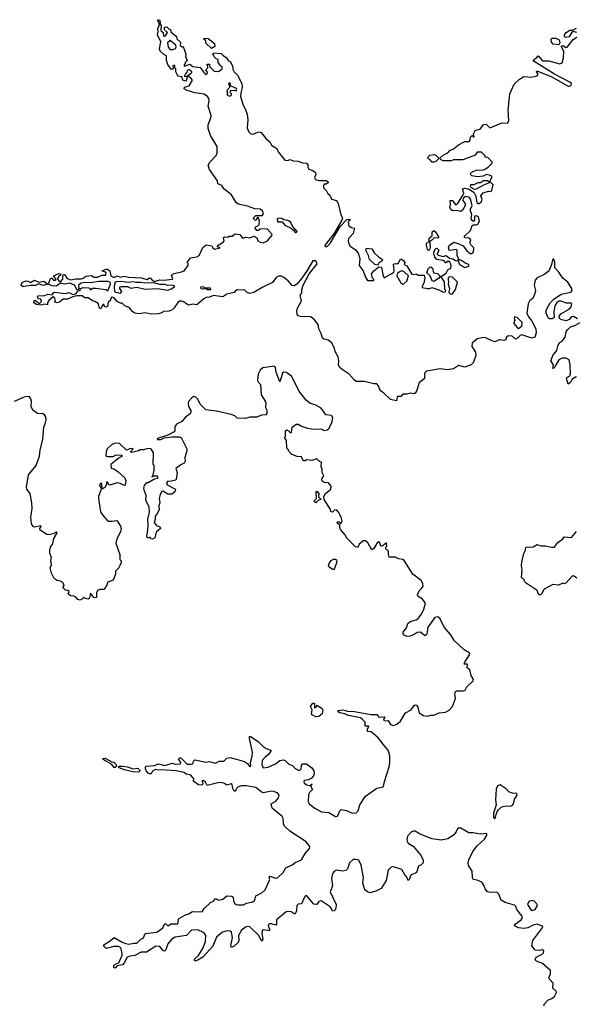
# Model space of a CAD drawing. Extents: x 1985742 to 2252716, y 78271 to 266492.
# Tile 220 of 250: x 2208491 to 2213873, y 190100 to 199610. Entities that reach past the tile are written whole.
import ezdxf

# ---------------------------------------------------------------- set-up
doc = ezdxf.new("R2010")
doc.units = 0

msp = doc.modelspace()

# ---------------------------------------------------------------- linework, layer by layer
at = {"layer": '0CON10XD'}
for points in [[(2213048.3, 196511.7), (2212998, 196538), (2212975, 196539.2), (2212915, 196526), (2212866.7, 196485), (2212861.2, 196455), (2212897.2, 196397.2), (2212902.8, 196365), (2212875, 196296.9), (2212855, 196275.4), (2212795, 196253.1), (2212735, 196268.5), (2212685, 196239.1), (2212625, 196228.8), (2212555, 196236.1), (2212425.7, 196215), (2212405.7, 196195), (2212406, 196145), (2212355, 196102.5), (2212328.6, 196021.4), (2212315, 196002.5), (2212305, 195996.7), (2212265, 196003.3), (2212235, 195993.8), (2212195, 195992.5), (2212175, 195970), (2212145, 195970), (2212140, 195965), (2212135, 195930), (2212075, 195940), (2212012.5, 196002.5), (2211975, 196027.5), (2211960, 196075), (2211945, 196092), (2211915, 196092.2), (2211825, 196116.1), (2211745.8, 196115.8), (2211725, 196131.2), (2211676.6, 196186.6), (2211610.2, 196230.2), (2211584.4, 196255), (2211574.5, 196275), (2211577.1, 196315), (2211569.5, 196355), (2211541.5, 196405), (2211534.5, 196435), (2211509.3, 196489.3), (2211475, 196515.8), (2211435, 196524), (2211420, 196535), (2211407.6, 196577.6), (2211382.2, 196625), (2211376, 196666), (2211342.3, 196712.3), (2211305, 196740), (2211205, 196741.9), (2211185, 196751.2), (2211175, 196766.7), (2211171.1, 196795), (2211176.1, 196825), (2211215.4, 196895), (2211204.2, 196945), (2211218.8, 196975), (2211220, 197005), (2211233.1, 197045), (2211288.5, 197155), (2211366.6, 197253.4), (2211355, 197281.9), (2211325, 197280), (2211271.4, 197188.5), (2211217.6, 197112.4), (2211169.2, 197055), (2211145, 197038), (2211125, 197041.4), (2211088.2, 197088.2), (2211045, 197120), (2211021.2, 197131.2), (2210995, 197131.4), (2210971.5, 197118.5), (2210935, 197070), (2210842.1, 197028), (2210755, 196973.6), (2210712.5, 196965), (2210689.4, 196975), (2210666.7, 196996.7), (2210595, 196999.4), (2210577.8, 196992.2), (2210563.8, 196975), (2210495, 196959.5), (2210455, 196932.2), (2210365, 196944.5), (2210325, 196929.6), (2210293.6, 196926.4), (2210271.2, 196915), (2210203, 196857), (2210165, 196862.5), (2210123.6, 196853.6), (2210075.9, 196885.9), (2210045, 196894), (2210021.2, 196878.8), (2209985, 196826), (2209965, 196807.5), (2209935, 196793.3), (2209885, 196792.5), (2209857.5, 196775), (2209832.1, 196767.9), (2209763, 196767), (2209705, 196778.8), (2209645, 196768.6), (2209605, 196774.6), (2209585, 196788), (2209550.7, 196830.7), (2209507.5, 196845), (2209481.7, 196871.7), (2209465, 196872.5), (2209435, 196886.7), (2209405, 196923.3), (2209385, 196931.2), (2209375, 196922.5), (2209365.6, 196894.4), (2209346.2, 196883.8), (2209339.4, 196840.6), (2209324, 196834), (2209311.2, 196841.2), (2209305, 196860), (2209295, 196860), (2209277.5, 196825), (2209265, 196817.5), (2209249.2, 196869.2), (2209218.3, 196888.3), (2209194, 196895), (2209155, 196922), (2209122.7, 196922.7), (2209095, 196942.5), (2209045, 196941.2), (2209005, 196933.3), (2208955, 196911.4), (2208910.7, 196909.3), (2208875, 196882), (2208855, 196876.7), (2208831.7, 196881.7), (2208837.5, 196905), (2208827.5, 196925), (2208815, 196932.5), (2208771.7, 196898.3), (2208760, 196875), (2208760, 196855), (2208733, 196863), (2208695, 196854.2), (2208655, 196860), (2208627.5, 196875), (2208631.7, 196898.3), (2208645, 196897.5), (2208675, 196872.5), (2208687, 196873), (2208701.7, 196888.3), (2208695, 196910), (2208670, 196915), (2208662.5, 196935), (2208668.3, 196941.7), (2208735, 196947.5), (2208765, 196960), (2208805, 196952.5), (2208822.5, 196975), (2208832.3, 196977.7), (2208933.6, 196966.4), (2208965, 196976), (2209005, 196956.7), (2209025, 196958.8), (2209036, 196964), (2209055, 196990), (2209076.7, 196993.3), (2209080, 197015), (2209105, 197023.8), (2209158.8, 197018.8), (2209167.5, 197015), (2209175, 197000), (2209195, 197017.5), (2209223.6, 197016.4), (2209323.3, 197003.3), (2209345, 196990), (2209370.6, 197055), (2209365, 197073.8), (2209345, 197081.4), (2209255, 197082.5), (2209175, 197068.6), (2209125, 197070.8), (2209085.4, 197064.6), (2209060, 197045), (2209062.5, 197015), (2209055, 197000), (2209043.9, 197003.9), (2209021.2, 197045), (2208975, 197064.4), (2208925, 197056.2), (2208885, 197064), (2208845, 197036.9), (2208805, 197038.6), (2208778.8, 197048.8), (2208770, 197055), (2208785, 197103.3), (2208795, 197113.3), (2208803, 197113), (2208817.5, 197095), (2208837.5, 197095), (2208842.5, 197105), (2208820, 197125), (2208820, 197135), (2208865, 197158.8), (2208886.1, 197156.1), (2208890, 197145), (2208866.7, 197125), (2208857.5, 197105), (2208873, 197083), (2208885, 197076.7), (2208910, 197105), (2208907.5, 197135), (2208915, 197147.5), (2208925, 197147.5), (2208935, 197137.5), (2208949.6, 197109.5), (2208985, 197098.6), (2209035, 197106.7), (2209085, 197105.6), (2209106, 197115), (2209135, 197133.3), (2209185, 197140), (2209213, 197123), (2209245, 197122.5), (2209285, 197142), (2209325, 197142.5), (2209326.7, 197166.7), (2209290, 197185), (2209335, 197202.5), (2209362.5, 197185), (2209373.8, 197135), (2209395, 197123.3), (2209407.1, 197122.9), (2209435, 197136.2), (2209465.5, 197124.5), (2209505, 197132.9), (2209544.5, 197124.5), (2209665, 197116.9), (2209725, 197101.2), (2209745, 197118), (2209755, 197114.2), (2209775, 197090), (2209795, 197082.5), (2209845, 197098.5), (2209885, 197094.4), (2209970, 197105), (2209972.5, 197115), (2209960, 197135), (2209962.5, 197145), (2209985, 197160), (2210055.7, 197174.3), (2210080, 197185), (2210120, 197235), (2210120, 197255), (2210110, 197265), (2210141.7, 197308.3), (2210205, 197320), (2210226.4, 197333.6), (2210261.2, 197408.8), (2210295, 197436.7), (2210350, 197425), (2210360, 197405), (2210375, 197392.5), (2210430, 197405), (2210411.7, 197411.7), (2210400, 197425), (2210459.3, 197460.7), (2210467.5, 197475), (2210463, 197507), (2210475, 197512.5), (2210505, 197510), (2210515, 197520), (2210545, 197520), (2210575, 197542.5), (2210620, 197535), (2210645, 197500), (2210675, 197510), (2210715, 197502.5), (2210755, 197520), (2210783, 197503), (2210795, 197473.3), (2210815, 197460), (2210845, 197454.2), (2210885.7, 197474.3), (2210930, 197525), (2210932.5, 197535), (2210885, 197590), (2210815, 197587.5), (2210800, 197575), (2210785, 197572.5), (2210767.5, 197595), (2210771.7, 197608.3), (2210790, 197615), (2210807, 197633), (2210810, 197665), (2210798.3, 197698.3), (2210791.7, 197698.3), (2210775, 197670), (2210762.5, 197675), (2210753, 197697), (2210775, 197720), (2210835, 197720), (2210850, 197735), (2210840, 197765), (2210815, 197780), (2210765, 197783.3), (2210695, 197807.5), (2210605, 197827.1), (2210585.8, 197845), (2210538.3, 197918.3), (2210466, 197975), (2210445, 198007.5), (2210407.5, 198025), (2210403.3, 198055), (2210325, 198163.3), (2210314.2, 198205), (2210331.2, 198235), (2210391.7, 198298.3), (2210399.1, 198325), (2210399.1, 198385), (2210335, 198491.2), (2210315, 198557.5), (2210312.9, 198595), (2210338.9, 198661.1), (2210342.5, 198685), (2210314.6, 198775), (2210324.4, 198825), (2210319.4, 198849.4), (2210307.1, 198867.1), (2210275, 198890), (2210185, 198902.5), (2210110, 198925), (2210081.7, 198941.7), (2210085, 198957.5), (2210128.3, 198971.7), (2210162.5, 199025), (2210146, 199046), (2210125, 199060), (2210110, 199060), (2210105, 199030), (2210095, 199017.5), (2210070, 199025), (2210058.3, 199058.3), (2210025, 199063.8), (2210016.7, 199075), (2210000, 199105), (2210000, 199135), (2209990, 199145), (2209990, 199165), (2209985, 199170), (2209970, 199165), (2209980, 199145), (2209965, 199130), (2209955, 199132.5), (2209925, 199177.5), (2209912, 199215), (2209910, 199260), (2209885, 199273.8), (2209850, 199305), (2209843, 199327), (2209856.7, 199395), (2209823.3, 199465), (2209830, 199495), (2209827.5, 199525), (2209840, 199555), (2209840, 199575), (2209823.8, 199606.2), (2209835, 199610), (2209847.5, 199605), (2209848.3, 199568.3), (2209860, 199555), (2209857.5, 199505), (2209880, 199485), (2209881.7, 199451.7), (2209900, 199455), (2209920, 199485), (2209893, 199513), (2209891.7, 199538.3), (2209915, 199540), (2209935, 199520), (2209950, 199515), (2209951.7, 199491.7), (2210008.3, 199448.3), (2210010, 199425), (2210042.5, 199395), (2210047.5, 199385), (2210041.7, 199361.7), (2210051.7, 199351.7), (2210065, 199350), (2210077.5, 199335), (2210096.4, 199276.4), (2210093.3, 199255), (2210110, 199215), (2210090, 199195), (2210088.3, 199181.7), (2210080, 199175), (2210081.7, 199161.7), (2210135, 199180), (2210165, 199157.5), (2210237, 199147), (2210283, 199083), (2210295, 199080), (2210307.5, 199095), (2210305, 199110), (2210290, 199125), (2210310, 199145), (2210310, 199165), (2210300, 199175), (2210305, 199180), (2210325, 199180), (2210330, 199155), (2210373, 199113), (2210415, 199110), (2210450, 199135), (2210448.3, 199158.3), (2210435, 199160), (2210410, 199195), (2210410, 199225), (2210391.7, 199231.7), (2210371.7, 199251.7), (2210368.3, 199268.3), (2210360, 199275), (2210365, 199290), (2210440, 199285), (2210456.1, 199266.1), (2210487.5, 199245), (2210511.7, 199211.7), (2210526.7, 199205), (2210550, 199165), (2210553, 199133), (2210566.4, 199106.4), (2210596.7, 199075), (2210637.5, 198995), (2210641.2, 198955), (2210628.6, 198905), (2210626.9, 198866.9), (2210653.3, 198783.3), (2210675, 198743.3), (2210690.5, 198695), (2210696, 198645), (2210691.5, 198565), (2210705, 198530), (2210725, 198508.6), (2210745, 198503.3), (2210805, 198525.8), (2210825, 198522), (2210871.4, 198461.4), (2210908.7, 198428.7), (2210925, 198399.2), (2210978.8, 198365), (2210988.8, 198335), (2211055, 198254), (2211080.7, 198249.3), (2211105, 198260), (2211136.2, 198246.2), (2211185, 198242), (2211225, 198226.2), (2211265, 198223.3), (2211277.5, 198215), (2211276.2, 198185), (2211285.6, 198165.6), (2211325, 198154.2), (2211352.5, 198135), (2211353.3, 198115), (2211340, 198085), (2211350, 198065), (2211384.2, 198055.8), (2211455, 198056.7), (2211472.5, 198045), (2211472.5, 198035), (2211455, 198020), (2211435, 198020), (2211427.5, 198005), (2211430, 197985), (2211458.3, 197958.3), (2211470.4, 197930.5), (2211490, 197915), (2211506.7, 197875), (2211555, 197862.5), (2211568.8, 197835), (2211596.1, 197726.1), (2211611.2, 197695), (2211607.1, 197672.9), (2211528.6, 197541.4), (2211444.6, 197435), (2211442.7, 197425), (2211450, 197415), (2211470.5, 197425)], [(2213876.7, 199485), (2213842.5, 199497.5), (2213826.4, 199483.6), (2213805, 199443.3), (2213767.5, 199437.5), (2213758.3, 199448.3), (2213757.5, 199465), (2213773.6, 199486.4), (2213810.7, 199509.3), (2213835, 199507.5), (2213875, 199526.9)], [(2210345, 199332.5), (2210291.7, 199381.7), (2210290, 199405), (2210273, 199423), (2210275, 199430), (2210315, 199427.5), (2210375, 199380), (2210378.3, 199351.7), (2210345, 199332.5)], [(2211470.5, 197425), (2211495, 197455.8), (2211588.8, 197611.2), (2211655, 197680), (2211681.7, 197681.7), (2211687.5, 197675), (2211673.3, 197666.7), (2211666.4, 197653.6), (2211675, 197620), (2211695, 197604), (2211727.5, 197595), (2211716, 197545), (2211670.6, 197495), (2211667.1, 197475), (2211674.1, 197445.9), (2211685, 197424), (2211738.6, 197388.6), (2211763.9, 197353.9), (2211779.5, 197305), (2211772, 197235), (2211812.9, 197182.9), (2211835, 197122.5), (2211855, 197092), (2211915, 197090), (2211915, 197100), (2211903, 197113), (2211893.3, 197155), (2211915.8, 197184.2), (2211965, 197223.3), (2211985, 197218.8), (2211993.8, 197205), (2212001.2, 197145), (2212015, 197117.5), (2212083.3, 197155), (2212108, 197172), (2212113.3, 197185), (2212105, 197250), (2212123.8, 197256.2), (2212147, 197253), (2212173.6, 197296.4), (2212183, 197297), (2212203.3, 197285), (2212213.3, 197265), (2212210, 197245), (2212235, 197232.5), (2212281.7, 197151.7), (2212295, 197147.5), (2212325, 197156.7), (2212345, 197142.5), (2212403, 197143), (2212407.7, 197112.3), (2212397.5, 197065), (2212382.5, 197035), (2212383.6, 197023.6), (2212435, 197012.5), (2212455, 197012.5), (2212475, 197022.5), (2212542.1, 197002.1), (2212585, 196977.5), (2212605, 196980), (2212610, 196995), (2212600, 197005), (2212599.3, 197079.3), (2212567.5, 197125), (2212568.3, 197131.7), (2212615, 197162.5), (2212630, 197195), (2212659.3, 197210.7), (2212663.3, 197225), (2212659.3, 197249.3), (2212649.3, 197269.3), (2212635, 197277.5), (2212615, 197260), (2212605, 197262.5), (2212600, 197275), (2212585, 197282.5), (2212523.1, 197293.1), (2212503.8, 197315), (2212494.2, 197355), (2212497.5, 197375), (2212512.4, 197397.6), (2212525, 197402), (2212543.8, 197385), (2212526.7, 197345), (2212537.5, 197335), (2212585, 197323.8), (2212615, 197332.5), (2212646.1, 197306.1), (2212679.6, 197299.5), (2212705, 197283.3), (2212730, 197280), (2212732.5, 197305), (2212722.3, 197332.3), (2212719.3, 197379.3), (2212710, 197390), (2212651.9, 197381.9), (2212643.8, 197385), (2212635.8, 197405), (2212645, 197428.8), (2212688.3, 197461.7), (2212735.8, 197445.8), (2212777.5, 197425), (2212815, 197377.5), (2212845, 197352.5), (2212865, 197352.5), (2212880, 197365), (2212882.5, 197405), (2212852.5, 197435), (2212843.3, 197453.3), (2212853.3, 197485), (2212835, 197501.2), (2212795, 197503.3), (2212787.5, 197515), (2212851.2, 197575), (2212867, 197623), (2212875, 197630), (2212905, 197627.5), (2212920, 197635), (2212937.5, 197665), (2212926.2, 197705), (2212905, 197716.7), (2212888.3, 197711.7), (2212887.5, 197675), (2212878.3, 197661.7), (2212865, 197670), (2212857.5, 197685), (2212863.3, 197725), (2212846.2, 197775), (2212866, 197816), (2212851.2, 197875), (2212837.5, 197895), (2212805, 197901.2), (2212777.5, 197885), (2212776.7, 197865), (2212797.5, 197835), (2212798.8, 197815), (2212775, 197772.5), (2212755, 197758.8), (2212715, 197766.7), (2212675, 197764.2), (2212662, 197775), (2212650, 197795), (2212656.7, 197825), (2212652.5, 197865), (2212675, 197862.5), (2212705, 197822.5), (2212725, 197830), (2212783.3, 197925), (2212786.7, 197935), (2212773.8, 197976.2), (2212795, 197981.2), (2212827, 197977), (2212883, 197943), (2212902.5, 197905), (2212912, 197845), (2212925, 197833.3), (2212935, 197833.3), (2212957.5, 197855), (2212962.5, 197875), (2212950.7, 197909.3), (2212973.6, 197936.4), (2213025, 197952.5), (2213045, 197950), (2213055, 197960), (2213067.5, 198015), (2213041.7, 198041.7), (2213040, 198055), (2213060, 198095), (2213035, 198108.8), (2213005, 198113.8), (2212971.7, 198098.3), (2212917, 198093), (2212863, 198103), (2212851.7, 198111.7), (2212850, 198125), (2212861.7, 198138.3), (2212903, 198157), (2212975, 198160), (2212995, 198170), (2213020, 198185), (2213060, 198225), (2213060, 198235), (2213018.3, 198278.3), (2212991.7, 198281.7), (2212990, 198295), (2212955, 198330), (2212915, 198330), (2212895, 198302.5), (2212775, 198257.5), (2212685, 198257.5), (2212663, 198247), (2212586.4, 198246.4), (2212560, 198260), (2212557.5, 198275), (2212585, 198302.5), (2212630, 198325), (2212650, 198345), (2212686.1, 198363.9), (2212735, 198402.5), (2212795, 198433.8), (2212836.4, 198433.6), (2212846.7, 198445), (2212850, 198475), (2212865, 198490), (2212875, 198480), (2212885, 198480), (2212877.5, 198507.5), (2212895, 198541.2), (2212945, 198556.7), (2212975, 198596.2), (2213001.7, 198601.7), (2213035, 198570), (2213045, 198567.5), (2213145, 198610), (2213210, 198615), (2213220, 198635), (2213212.6, 198737.4), (2213230.5, 198895), (2213272.5, 198987.5), (2213325, 199036.9), (2213365, 199062.1), (2213435.3, 199054.7), (2213495, 199069.2), (2213502.9, 199085), (2213488.9, 199105), (2213492.4, 199117.6), (2213630.4, 199060.4), (2213795, 198968.9), (2213805, 198966.8), (2213823.8, 198975), (2213825, 198994), (2213810.5, 199005), (2213662.8, 199082.8), (2213466, 199205), (2213459.2, 199215), (2213463, 199227), (2213492.5, 199245), (2213505, 199260), (2213545, 199213.3), (2213606.4, 199213.6), (2213715, 199184.3), (2213735.4, 199194.6), (2213747.5, 199242.5), (2213752, 199305), (2213727.5, 199355), (2213745, 199362), (2213772.9, 199342.9), (2213785, 199344), (2213841.7, 199418.3), (2213878.8, 199441.2)], [(2213705, 199367.5), (2213650, 199375), (2213633, 199393), (2213630, 199415), (2213635, 199430), (2213675, 199431.2), (2213706.4, 199416.4), (2213713.3, 199385), (2213705, 199367.5)], [(2209975, 199322.5), (2209997, 199333), (2210003.3, 199345), (2210002.5, 199365), (2209945, 199410), (2209920, 199385), (2209927.5, 199345), (2209945, 199322.5), (2209975, 199322.5)], [(2210105, 199060), (2210155, 199100), (2210157, 199107), (2210145, 199120), (2210125, 199127.5), (2210110, 199115), (2210108.3, 199101.7), (2210090, 199085), (2210088.3, 199071.7), (2210080, 199065), (2210105, 199060)], [(2210525, 198872.5), (2210540, 198885), (2210540, 198895), (2210530, 198905), (2210530, 198925), (2210565, 198930), (2210585, 198922.5), (2210590, 198935), (2210586.7, 198946.7), (2210537, 198967), (2210530, 198975), (2210530, 198995), (2210515, 199000), (2210510, 198985), (2210520, 198975), (2210520, 198955), (2210493, 198927), (2210500, 198905), (2210492.5, 198895), (2210505, 198877.5), (2210525, 198872.5)], [(2212495, 198233.3), (2212480, 198235), (2212455, 198260), (2212440, 198265), (2212440, 198285), (2212455, 198300), (2212497, 198307), (2212515, 198300), (2212540, 198275), (2212538.3, 198261.7), (2212515, 198240), (2212495, 198233.3)], [(2212888.3, 197968.3), (2212860, 197985), (2212850, 197995), (2212851.7, 198018.3), (2212885, 198016.7), (2212923.6, 198036.4), (2212945, 198037.5), (2212975, 198057.5), (2213015, 198057.5), (2213028.3, 198048.3), (2213030, 198035), (2213025, 198030), (2212975, 198012.5), (2212905, 197972.5), (2212888.3, 197968.3)], [(2211165, 197554.2), (2211172.5, 197565), (2211132.5, 197612.5), (2211110, 197655), (2211096.7, 197665), (2211085, 197672), (2211046.1, 197676.1), (2211025, 197688.8), (2210995, 197693.3), (2210980, 197685), (2210985, 197657.5), (2211028, 197658), (2211055, 197626.7), (2211115.9, 197595.9), (2211138, 197578), (2211153.3, 197555), (2211165, 197554.2)], [(2212445, 197382), (2212435, 197392.5), (2212420, 197445), (2212450, 197470), (2212451.7, 197498.3), (2212478.8, 197521.2), (2212478.3, 197561.7), (2212495, 197572.5), (2212510.7, 197560.7), (2212543.3, 197505), (2212535, 197498.8), (2212496.9, 197503.1), (2212475, 197480), (2212455, 197467.5), (2212450, 197470), (2212456.1, 197456.1), (2212459.2, 197405), (2212457, 197393), (2212445, 197382)], [(2211955, 197237.5), (2211924.4, 197244.4), (2211873.3, 197295), (2211863.6, 197333.6), (2211836.7, 197385), (2211845, 197402.5), (2211895.5, 197395.6), (2211918.3, 197358.3), (2211959.7, 197319.7), (2212000, 197295), (2211993.9, 197276.1), (2211967.5, 197265), (2211955, 197237.5)], [(2212795, 197216.7), (2212815, 197223.3), (2212835, 197230), (2212835, 197246.7), (2212805, 197256.2), (2212755, 197287.5), (2212745, 197290), (2212730, 197280), (2212744.2, 197244.2), (2212795, 197216.7)], [(2213885, 196720), (2213845, 196742.5), (2213825, 196740), (2213804.3, 196715.7), (2213775, 196702.5), (2213731.2, 196711.2), (2213710, 196725), (2213705.8, 196745), (2213721.8, 196768.2), (2213802.5, 196815), (2213822.5, 196835), (2213830, 196865), (2213821.7, 196871.7), (2213775, 196873.3), (2213725, 196891.2), (2213705, 196890), (2213685, 196880), (2213666, 196845), (2213655, 196790), (2213657, 196733), (2213640, 196720), (2213615, 196720), (2213601.8, 196731.8), (2213581.1, 196775), (2213580, 196805), (2213618.6, 196875), (2213655, 196911.2), (2213725, 196960), (2213821.2, 196978.8), (2213833.8, 196995), (2213829.2, 197015), (2213791.4, 197075), (2213742, 197112), (2213705, 197172.9), (2213663.9, 197213.9), (2213665, 197270), (2213656.2, 197295), (2213645, 197300), (2213634, 197245), (2213607.5, 197182.5), (2213562.2, 197147.8), (2213495, 197117.9), (2213473.5, 197095), (2213464, 197045), (2213477.1, 196995), (2213473.3, 196965), (2213453.4, 196916.6), (2213421.8, 196898.2), (2213406.5, 196865), (2213395.7, 196775), (2213409.1, 196739.1), (2213438, 196705), (2213480, 196625), (2213485.6, 196585), (2213472, 196545), (2213442.3, 196532.3), (2213345, 196566.2), (2213329.6, 196560.5), (2213305, 196533.8), (2213285, 196523.8), (2213251.7, 196551.7), (2213215, 196557.5), (2213197.5, 196545), (2213186.7, 196515), (2213175, 196510), (2213131.7, 196518.3), (2213085, 196498.8), (2213048.3, 196511.7)], [(2212195, 197056.7), (2212205, 197058.8), (2212233.8, 197085), (2212248.8, 197135), (2212205, 197176.7), (2212185, 197183.8), (2212163.9, 197176.1), (2212140, 197155), (2212137.5, 197135), (2212177, 197067), (2212195, 197056.7)], [(2212495, 197082.5), (2212478.3, 197088.3), (2212461.2, 197135), (2212426.2, 197165), (2212439.2, 197205), (2212455, 197220), (2212465, 197222), (2212481.4, 197211.4), (2212492.5, 197165), (2212529.6, 197159.5), (2212552.5, 197135), (2212552.5, 197125), (2212540, 197110), (2212495, 197082.5)], [(2208525, 197030.4), (2208502.5, 197045), (2208518.8, 197075), (2208555, 197087.5), (2208574.3, 197084.3), (2208595, 197070), (2208635, 197093.8), (2208676, 197076), (2208725, 197085.6), (2208762.5, 197055), (2208715, 197042.3), (2208675, 197060), (2208645, 197043.8), (2208595, 197043.5), (2208555, 197034.6), (2208525, 197030.4)], [(2209465, 196968), (2209478, 196985), (2209458, 197015), (2209458.8, 197025), (2209475, 197031.4), (2209535, 197034.3), (2209566, 197016), (2209625, 197025.7), (2209705, 197008.6), (2209825, 197014.5), (2209925, 196998.6), (2209965, 197013.3), (2209992.5, 197035), (2209967.3, 197047.3), (2209925, 197043.6), (2209895, 197052.2), (2209845, 197052.7), (2209785, 197067.5), (2209695, 197063.8), (2209665, 197073.1), (2209615, 197070.4), (2209585, 197077.5), (2209545, 197070.6), (2209465, 197081.1), (2209425, 197077.1), (2209415, 197073.3), (2209408.9, 197055), (2209403.3, 197025), (2209408.3, 196988.3), (2209417.5, 196977.5), (2209465, 196968)], [(2212655, 196957.5), (2212675, 196963.3), (2212703.3, 197005), (2212722.5, 197075), (2212675, 197123.3), (2212645, 197126.7), (2212633.9, 197116.1), (2212632.5, 197105), (2212637.5, 197075), (2212632.5, 197055), (2212647.5, 197015), (2212640, 196975), (2212655, 196957.5)], [(2210306.1, 197003.9), (2210335, 197004), (2210340, 197005), (2210335.6, 197015.6), (2210277.5, 197017.5), (2210273.3, 197025), (2210255, 197030), (2210240, 197025), (2210242.5, 197015), (2210255, 197010.8), (2210293, 197013), (2210306.1, 197003.9)], [(2213315, 196627.5), (2213325, 196632.5), (2213347, 196653), (2213350, 196685), (2213300, 196735), (2213275, 196740), (2213272.5, 196725), (2213280, 196705), (2213273, 196697), (2213270, 196675), (2213305, 196632.5), (2213315, 196627.5)], [(2213875, 196156.7), (2213865, 196156.7), (2213833.6, 196136.4), (2213817.5, 196105), (2213795, 196090), (2213776.7, 196145), (2213780, 196155), (2213811.2, 196168.8), (2213817.3, 196192.7), (2213814.3, 196275), (2213803.3, 196325), (2213775, 196340), (2213735, 196340), (2213705, 196323.8), (2213675, 196276.7), (2213660, 196245), (2213645, 196240), (2213653.3, 196275), (2213627.5, 196315), (2213646.7, 196365), (2213684, 196415), (2213696, 196465), (2213715, 196491.2), (2213736.7, 196505), (2213766.2, 196545), (2213775.8, 196594.2), (2213786.2, 196615), (2213818, 196642), (2213865, 196659.2), (2213910, 196685)], [(2210293, 192437), (2210323.9, 192446.1), (2210385, 192428.8), (2210420.8, 192449.2), (2210465, 192448), (2210495, 192476.7), (2210525, 192483.3), (2210664.5, 192444.5), (2210693.8, 192425), (2210717.5, 192395), (2210727.5, 192405), (2210722, 192435), (2210737.8, 192495), (2210740.8, 192535), (2210714.2, 192665.8), (2210714.1, 192685.9), (2210723.6, 192686.4), (2210798.1, 192638.1), (2210845, 192590), (2210875, 192570), (2210919.2, 192555), (2210919.2, 192545), (2210896.5, 192513.5), (2210860, 192485), (2210836.7, 192455), (2210831.4, 192415), (2210845, 192383.3), (2210895, 192390), (2210965, 192424), (2211005, 192454), (2211040.7, 192460.7), (2211057.5, 192455), (2211095, 192420), (2211127.5, 192407.5), (2211155, 192378.8), (2211185, 192360), (2211199.6, 192360.5), (2211213.8, 192375), (2211216.2, 192405), (2211225, 192423.3), (2211265, 192422.9), (2211315.3, 192385.3), (2211333.6, 192355), (2211338.8, 192328.8), (2211331.4, 192305), (2211309.8, 192280.2), (2211285, 192267.5), (2211245, 192262.5), (2211237.5, 192255), (2211242.5, 192235), (2211268.3, 192218.3), (2211297.5, 192212.5), (2211309.9, 192220.2), (2211317.5, 192225), (2211309.9, 192220.2), (2211307.5, 192205), (2211323.8, 192175), (2211293.8, 192146.2), (2211283.1, 192125), (2211280, 192055), (2211288.8, 192035), (2211345, 191994.3), (2211409.3, 191959.3), (2211481.3, 191951.3), (2211545, 191912.5), (2211565, 191916.7), (2211585, 191968.8), (2211598.9, 191981.1), (2211652.3, 191972.3), (2211705, 191945.6), (2211745, 191950), (2211765, 191968.8), (2211781.1, 192025), (2211835, 192111.5), (2211942.7, 192187.3), (2211995, 192195.6), (2212008.6, 192205), (2212017.7, 192252.3), (2212063.8, 192395), (2212070, 192435), (2212068.8, 192498.8), (2212061.2, 192535), (2212053.3, 192555), (2212031.7, 192581.7), (2211957.5, 192675), (2211890.7, 192730.7), (2211854.1, 192734.1), (2211853.9, 192756.1), (2211867.5, 192787.5), (2211830, 192785), (2211830, 192825), (2211802.5, 192855), (2211785.6, 192865.6), (2211667.8, 192887.8), (2211633.9, 192903.9), (2211586.7, 192915), (2211571.2, 192925), (2211566.7, 192935), (2211571.7, 192938.3), (2211615, 192943.5), (2211659.7, 192929.7), (2211727, 192927), (2211885, 192898.8), (2211945, 192900), (2211962.7, 192872.7), (2212020, 192875), (2212007.5, 192845), (2212025, 192836.7), (2212055, 192840), (2212075, 192803.3), (2212105, 192792.5), (2212136.7, 192805), (2212173.3, 192835), (2212222.5, 192915), (2212275.9, 192944.1), (2212304.4, 192985.6), (2212315, 192992), (2212328.8, 192988.8), (2212341.2, 192971.2), (2212353.8, 192915), (2212395, 192888), (2212435, 192883.8), (2212465, 192893.3), (2212495, 192892), (2212545.9, 192914.1), (2212608.6, 192921.4), (2212645, 192941.2), (2212674.3, 192975.7), (2212706.1, 193053.9), (2212698.8, 193095), (2212705, 193122.5), (2212715, 193128.8), (2212782.3, 193127.7), (2212796.9, 193133.1), (2212815, 193167.5), (2212876, 193225), (2212878.3, 193238.3), (2212856.7, 193275), (2212841.7, 193331.7), (2212818.3, 193348.3), (2212820, 193385), (2212790, 193385), (2212795, 193403.3), (2212841.2, 193475), (2212842.5, 193492.5), (2212790, 193525), (2212695, 193610), (2212655, 193672.5), (2212593.9, 193743.9), (2212555, 193822.5), (2212535, 193843.3), (2212504.3, 193835.7), (2212435.9, 193744.1), (2212428.8, 193675), (2212415, 193663.3), (2212405, 193663.3), (2212365, 193695.7), (2212335, 193690), (2212305, 193670.8), (2212267, 193657), (2212233.9, 193653.9), (2212210, 193665), (2212198.3, 193678.3), (2212200, 193695), (2212230, 193735), (2212243.6, 193776.4), (2212265, 193797.5), (2212325, 193812.5), (2212342.5, 193825), (2212375, 193867.5), (2212400, 193915), (2212416, 193975), (2212382.5, 194015), (2212345, 194038.8), (2212338, 194055), (2212353.3, 194095), (2212377.5, 194115), (2212391.7, 194138.3), (2212387.5, 194165), (2212373, 194193), (2212292.5, 194255), (2212208.8, 194385), (2212195.7, 194395.7), (2212155, 194403.3), (2212125, 194417.5), (2212065, 194420), (2212056.7, 194445), (2212057.5, 194475), (2212045, 194490), (2212030, 194495), (2212030, 194515), (2212040, 194525), (2212038.3, 194558.3), (2212005, 194530), (2211985, 194522.5), (2211970, 194565), (2211963, 194567), (2211945, 194550), (2211916.2, 194503.8), (2211895, 194490), (2211858.3, 194558.3), (2211835, 194577.5), (2211815, 194577.5), (2211774.3, 194545.7), (2211762.3, 194517.7), (2211755, 194514), (2211738.9, 194518.9), (2211653.5, 194603.5), (2211635, 194636.7), (2211594.3, 194684.3), (2211586, 194705), (2211587, 194727), (2211563.8, 194745), (2211562, 194758), (2211575, 194763.3), (2211587.5, 194755), (2211595, 194740), (2211610, 194765), (2211600, 194805), (2211572.3, 194852.3), (2211555, 194876.2), (2211535, 194871.2), (2211515, 194852.5), (2211500.9, 194860.9), (2211495, 194880), (2211436.2, 194975), (2211433.3, 195005), (2211447, 195033), (2211500, 195075), (2211502.5, 195105), (2211477, 195137), (2211438.3, 195138.3), (2211418.3, 195148.3), (2211412.5, 195165), (2211417, 195183), (2211432.5, 195205), (2211417, 195237), (2211416.7, 195265), (2211407.5, 195295), (2211410, 195335), (2211395, 195340), (2211365, 195370), (2211315, 195352.5), (2211265, 195357.5), (2211251.7, 195348.3), (2211238.3, 195348.3), (2211231.7, 195351.7), (2211215, 195387.5), (2211175, 195391.2), (2211121.7, 195411.7), (2211090, 195445), (2211090, 195455), (2211073, 195473), (2211070, 195545), (2211050, 195575), (2211060, 195585), (2211061.7, 195638.3), (2211075, 195647.5), (2211096.4, 195636.4), (2211103.3, 195623.3), (2211118.3, 195621.7), (2211126.7, 195675), (2211165, 195702.5), (2211185, 195702.5), (2211215, 195683.3), (2211273.9, 195663.9), (2211335, 195656.2), (2211405, 195656.7), (2211435, 195641.2), (2211465, 195648), (2211478.8, 195661.2), (2211510, 195715), (2211520, 195765), (2211505, 195786.7), (2211452.5, 195795), (2211405, 195857.5), (2211355.9, 195885.9), (2211295, 195906.7), (2211260, 195935), (2211188.8, 196025), (2211123.6, 196163.6), (2211070.7, 196200.7), (2211045, 196206.7), (2211033.4, 196196.6), (2211005, 196113.3), (2210972.5, 196205), (2210965, 196250), (2210955, 196262.5), (2210843.6, 196246.4), (2210817.5, 196225), (2210796.7, 196185), (2210789.3, 196129.3), (2210793.3, 196115), (2210818.8, 196085), (2210827.5, 195985), (2210866.1, 195926.1), (2210872.5, 195905), (2210867.5, 195865), (2210879.3, 195839.3), (2210880, 195805), (2210870, 195795), (2210830.3, 195789.7), (2210785, 195771.4), (2210715, 195772), (2210675, 195756.7), (2210595, 195762.5), (2210570, 195785), (2210535, 195796.7), (2210395, 195830), (2210291.4, 195841.4), (2210236, 195895), (2210213.3, 195945), (2210195, 195963.3), (2210175, 195970), (2210155, 195957.5), (2210125, 195922.5), (2210118.8, 195905), (2210124.2, 195874.2), (2210146.2, 195835), (2210144.1, 195805.9), (2210095, 195770.8), (2210059.8, 195730.2), (2210006.7, 195703.3), (2209991.4, 195678.6), (2209990, 195635), (2209985, 195628.8), (2209922.5, 195597.5), (2209825, 195566), (2209820, 195555), (2209855, 195556.7), (2209888, 195572), (2209965, 195582.5), (2210032.3, 195582.3), (2210052.5, 195575), (2210106.7, 195465), (2210106.7, 195445), (2210088.3, 195381.7), (2210090, 195345), (2210080, 195325), (2210049.3, 195310.7), (2210000, 195275), (2210012.5, 195235), (2210005, 195170), (2209997, 195163), (2209945, 195150), (2209925, 195152.5), (2209910, 195135), (2209917, 195117), (2209996.4, 195076.4), (2209990, 195050), (2209965, 195027.5), (2209925, 195027.5), (2209875, 195057.5), (2209865, 195052.5), (2209848.8, 195025), (2209841.2, 194985), (2209846, 194945), (2209836.4, 194913.6), (2209838.8, 194875), (2209817.3, 194832.7), (2209800, 194815), (2209800, 194785), (2209790, 194755), (2209813.9, 194723.9), (2209845, 194712.5), (2209852.5, 194695), (2209810.9, 194659.1), (2209797.5, 194605), (2209775, 194592.5), (2209760, 194595), (2209755, 194607.5), (2209745, 194610), (2209735, 194602.5), (2209725, 194610), (2209721.2, 194625), (2209726, 194655), (2209734.3, 194725), (2209729.2, 194785), (2209745.9, 194854.1), (2209744, 194904), (2209711.1, 194965), (2209714.2, 195014.2), (2209694, 195065), (2209692, 195085), (2209699.3, 195110.7), (2209721.7, 195138.3), (2209735, 195140), (2209788.3, 195171.7), (2209830, 195185), (2209825, 195200), (2209780, 195200), (2209775, 195190), (2209770, 195195), (2209780, 195200), (2209790, 195255), (2209790, 195305), (2209782.5, 195315), (2209785.6, 195425.6), (2209765, 195457.5), (2209755, 195465.6), (2209735, 195468.9), (2209685, 195454.2), (2209655, 195456.7), (2209640, 195445), (2209575, 195430), (2209563, 195437), (2209590, 195465), (2209565, 195467.5), (2209525, 195452.5), (2209455, 195518), (2209415, 195518.8), (2209377.5, 195505), (2209336.7, 195465), (2209326, 195435), (2209323.8, 195403.8), (2209327.5, 195395), (2209345, 195390), (2209395, 195391.2), (2209425, 195406), (2209480, 195405), (2209482.5, 195395), (2209452, 195378), (2209372.9, 195315), (2209375, 195277.5), (2209407.7, 195267.7), (2209445, 195243.8), (2209507.5, 195185), (2209517.5, 195155), (2209510, 195115), (2209505, 195110), (2209495, 195112.5), (2209461.7, 195131.7), (2209435, 195136.2), (2209363.9, 195113.9), (2209350.7, 195120.7), (2209347, 195137), (2209335, 195150), (2209327.5, 195115), (2209315, 195092.5), (2209295, 195080), (2209290, 195085), (2209286.4, 195126.4), (2209275, 195132.5), (2209265, 195120), (2209263.6, 195106.4), (2209278.3, 195088.3), (2209280, 195075), (2209253.3, 195005), (2209253.3, 194985), (2209274, 194855), (2209289.6, 194829.5), (2209345, 194767.5), (2209385, 194766.2), (2209425, 194773.8), (2209435, 194770), (2209465, 194717.5), (2209472.5, 194695), (2209466.8, 194663.2), (2209432, 194595), (2209420, 194555), (2209460, 194445), (2209460, 194395), (2209471.7, 194381.7), (2209471.7, 194368.3), (2209450, 194315), (2209417.5, 194285), (2209417.5, 194255), (2209395, 194197.5), (2209345, 194177.5), (2209327.5, 194135), (2209305, 194107.5), (2209265, 194107.5), (2209244.1, 194095.9), (2209233.8, 194075), (2209235, 194030), (2209210, 194025), (2209175, 194070), (2209167.5, 194025), (2209155, 194013.8), (2209140, 194015)], [(2209140, 194015), (2209105, 194030), (2209100, 194015), (2209075, 194002.5), (2209055, 194010), (2209035, 194032.5), (2209015, 194042.5), (2208983.9, 194043.9), (2208960, 194065), (2208968.3, 194088.3), (2208957, 194097), (2208935, 194100), (2208910, 194125), (2208920, 194145), (2208907.5, 194175), (2208886.4, 194186.4), (2208853, 194193), (2208823.6, 194213.6), (2208797.5, 194265), (2208787.5, 194315), (2208800, 194345), (2208792.5, 194385), (2208800, 194415), (2208783.6, 194453.6), (2208782.5, 194485), (2208790, 194515), (2208811.7, 194548.3), (2208820.4, 194599.5), (2208852.5, 194655), (2208845, 194660), (2208815, 194643.3), (2208775, 194633.8), (2208755, 194636), (2208689.2, 194679.2), (2208687.5, 194695), (2208698.8, 194715), (2208695, 194720), (2208635, 194708), (2208622.5, 194715), (2208605, 194740), (2208600, 194805), (2208612.1, 194887.9), (2208607.8, 194945), (2208592.5, 195035), (2208560, 195075), (2208556.2, 195095), (2208576.1, 195213.9), (2208650, 195305), (2208684.3, 195395), (2208690.8, 195455), (2208715.8, 195555), (2208724, 195675), (2208738, 195705), (2208745.8, 195744.2), (2208743, 195773), (2208730, 195795), (2208715, 195802.5), (2208665, 195807.5), (2208617, 195837), (2208603.9, 195873.9), (2208606.1, 195923.9), (2208598.8, 195948.8), (2208585, 195966.7), (2208565, 195970), (2208535, 195963.8), (2208436.4, 195923.6)], [(2211355, 194943.8), (2211337.5, 194955), (2211340, 194965), (2211360, 194985), (2211357.5, 195045), (2211365, 195057.5), (2211387, 195027), (2211380, 195015), (2211381.7, 195001.7), (2211407.5, 194975), (2211381.7, 194968.3), (2211355, 194943.8)], [(2213876.7, 194215), (2213845, 194238.8), (2213833.6, 194236.4), (2213775, 194170), (2213755, 194162.5), (2213743, 194167), (2213700.7, 194149.3), (2213645, 194153.8), (2213561.7, 194108.3), (2213535, 194061.2), (2213525, 194054.2), (2213510, 194055), (2213495, 194097.5), (2213387, 194167), (2213375, 194180), (2213366.4, 194206.4), (2213355, 194210), (2213343.6, 194223.6), (2213350, 194295), (2213342.5, 194335), (2213345.5, 194374.4), (2213365.9, 194454.1), (2213381.2, 194485), (2213383.6, 194516.4), (2213455, 194517.5), (2213495, 194540), (2213528.3, 194528.3), (2213575, 194529.2), (2213634.4, 194514.4), (2213655, 194515.6), (2213665, 194522.5), (2213695, 194560.8), (2213741.2, 194595), (2213756.4, 194613.6), (2213825, 194608.9), (2213874.7, 194665.3)], [(2211525, 194297.5), (2211492.5, 194315), (2211477.5, 194335), (2211483.9, 194356.1), (2211503.3, 194385), (2211525, 194398), (2211545, 194398.8), (2211555, 194392.5), (2211558.8, 194375), (2211535, 194310), (2211525, 194297.5)], [(2211355, 192877.5), (2211320, 192895), (2211312.5, 192905), (2211320, 192945), (2211302.5, 192975), (2211325, 193007.5), (2211335, 193010), (2211340, 193005), (2211342.5, 192962.5), (2211360, 192975), (2211365, 192990), (2211416.7, 192956.7), (2211422.5, 192945), (2211416.7, 192905), (2211385, 192880), (2211355, 192877.5)], [(2209415, 192386), (2209405, 192388), (2209380, 192420), (2209298, 192465), (2209294, 192475), (2209316.2, 192476.2), (2209380.9, 192440.9), (2209405.7, 192435), (2209425.6, 192415), (2209425, 192394), (2209415, 192386)], [(2213557.5, 190085), (2213566.2, 190105), (2213598.7, 190141.3), (2213637.5, 190155), (2213662.5, 190175), (2213680, 190215), (2213676.4, 190226.4), (2213646.2, 190255), (2213650, 190305), (2213608.8, 190345), (2213606.2, 190355), (2213624.2, 190395), (2213623.8, 190425), (2213545.5, 190495.5), (2213487.5, 190515), (2213475, 190530), (2213485.8, 190554.2), (2213543.3, 190585), (2213555, 190597.5), (2213560, 190615), (2213545, 190626.2), (2213515, 190618.8), (2213475, 190623.3), (2213444.3, 190664.3), (2213450.8, 190715), (2213550, 190845), (2213545.9, 190855.9), (2213495, 190872.9), (2213455, 190865.5), (2213405, 190839.4), (2213365, 190831.1), (2213315, 190838.5), (2213282.5, 190855), (2213276.7, 190865), (2213281.2, 190875), (2213340, 190915), (2213351.2, 190935), (2213346.7, 190955), (2213298.8, 191015), (2213287.5, 191045), (2213275.9, 191055.9), (2213184.1, 191084.1), (2213145, 191106.7), (2213123.4, 191163.4), (2213105, 191182), (2213045, 191180), (2213015, 191186.2), (2212992.5, 191215), (2212982, 191245), (2212958.3, 191278.3), (2212915, 191298.8), (2212880, 191305), (2212873, 191313), (2212867.5, 191325), (2212866.4, 191386.4), (2212829.7, 191439.7), (2212826.9, 191465), (2212832.5, 191495), (2212872.2, 191575), (2212915, 191630.8), (2212985, 191693.3), (2213007.5, 191735), (2213008.3, 191748.3), (2212945, 191742.5), (2212875, 191756.7), (2212835, 191756.7), (2212755, 191800), (2212735, 191802.5), (2212723.9, 191796.1), (2212710, 191765), (2212685, 191733.3), (2212631.7, 191698.3), (2212565, 191684.2), (2212475, 191698.1), (2212357.3, 191747.3), (2212315, 191771.2), (2212295, 191772.5), (2212275, 191764), (2212242, 191725), (2212234, 191695), (2212236.7, 191676.7), (2212247.5, 191655), (2212295, 191626), (2212365.6, 191545), (2212393.3, 191495), (2212393.6, 191466.4), (2212373.6, 191446.4), (2212347.5, 191435), (2212326.4, 191373.6), (2212273.6, 191346.4), (2212255, 191300), (2212245, 191300), (2212237.5, 191325), (2212215, 191350), (2212185, 191400.8), (2212106.6, 191426.6), (2212081.2, 191425), (2212053.1, 191395), (2212035.8, 191295), (2211985, 191218.8), (2211935, 191191.2), (2211875, 191178), (2211852.5, 191185), (2211828.8, 191205), (2211808.6, 191268.6), (2211815.5, 191325.5), (2211793.6, 191443.6), (2211770.4, 191490.5), (2211745, 191499.2), (2211715, 191497.1), (2211680, 191465), (2211660.4, 191409.5), (2211645, 191391.2), (2211615, 191385.3), (2211555.7, 191394.3), (2211536.2, 191385), (2211515, 191363.8), (2211505.6, 191315), (2211514.4, 191245), (2211493.9, 191186.1), (2211552, 191065), (2211548.8, 191025), (2211535, 191001.2), (2211515, 191000), (2211505.7, 191025.7), (2211492.1, 191042.1), (2211405, 191098.8), (2211385, 191093.3), (2211365, 191062.5), (2211335, 191067.5), (2211266, 191146), (2211255, 191146.7), (2211244.4, 191135.6), (2211215, 191068.8), (2211185, 191066.2), (2211170.8, 191055), (2211166.4, 191003.6), (2211155, 190973.3), (2211145, 190973.8), (2211115, 190994.4), (2211085, 190996.5), (2211068.6, 190991.4), (2210974.2, 190915.8), (2210974.3, 190875), (2210966.6, 190863.4), (2210925, 190878.5), (2210905, 190878.5), (2210893.3, 190865), (2210897, 190847), (2210906.7, 190825), (2210905, 190808.8), (2210845, 190818.9), (2210835, 190813.3), (2210833.6, 190783.6), (2210842.5, 190727.5), (2210835, 190711.2), (2210815, 190734), (2210802.2, 190765), (2210715, 190848.2), (2210695, 190852.5), (2210674.3, 190845), (2210635, 190814.5), (2210607.9, 190765), (2210610.9, 190715), (2210605, 190696), (2210565, 190660.8), (2210545, 190651.2), (2210535, 190652.5), (2210532.5, 190665), (2210549.5, 190745), (2210538.1, 190795), (2210525, 190806.9), (2210498.8, 190808.8), (2210453.3, 190796.7), (2210395, 190748.8), (2210358.4, 190661.6), (2210261.4, 190555), (2210214, 190525), (2210186.1, 190516.1), (2210180, 190525), (2210182.1, 190535), (2210218.9, 190571.1), (2210265.5, 190645), (2210288.2, 190705), (2210291.1, 190765), (2210278.1, 190785), (2210260.8, 190795), (2210215, 190818.8), (2210152.9, 190817.1), (2210105, 190763.2), (2209993, 190746.9), (2209961.2, 190728.8), (2209924.3, 190685), (2209905.8, 190625), (2209895, 190616.2), (2209885, 190614), (2209875, 190621.2), (2209845, 190659.5), (2209808.2, 190661.8), (2209716, 190604), (2209667, 190603), (2209605, 190570.5), (2209555.7, 190564.3), (2209526.7, 190553.3), (2209505.8, 190505), (2209485, 190481.2), (2209435, 190470), (2209415, 190450), (2209400, 190455), (2209400, 190475), (2209415, 190488), (2209449.3, 190500.7), (2209481.4, 190575), (2209483.1, 190595), (2209468, 190645), (2209447.7, 190657.7), (2209402.5, 190657.5), (2209328.3, 190638.3), (2209305, 190660), (2209303.3, 190675), (2209366.2, 190713.8), (2209405, 190746.2), (2209480.6, 190700.6), (2209516.2, 190686.2), (2209545, 190680.6), (2209595, 190690.6), (2209625, 190689.2), (2209662.5, 190727.5), (2209686.8, 190743.2), (2209705.9, 190784.1), (2209818.8, 190795), (2209870.6, 190835), (2209895, 190876), (2209905, 190876.2), (2209925, 190857.5), (2209955, 190877.5), (2210014.1, 190875.9), (2210022, 190885), (2210028, 190925), (2210093.3, 190965), (2210127.5, 190972.5), (2210163.1, 190996.9), (2210255, 190993.3), (2210275, 191023.8), (2210335, 191084), (2210363.6, 191096.4), (2210385, 191120.8), (2210416.4, 191106.4), (2210455, 191116), (2210495, 191146.2), (2210543.8, 191143.8), (2210555.7, 191135.7), (2210560, 191095), (2210571.2, 191075), (2210583, 191063), (2210599.6, 191059.5), (2210655, 191062), (2210685, 191076.7), (2210745, 191088.8), (2210766.2, 191105), (2210774.1, 191145.9), (2210833.6, 191176.4), (2210863.8, 191205), (2210897, 191277), (2210910, 191305), (2210904, 191325), (2210911.7, 191338.3), (2210965, 191319.2), (2210985, 191322), (2211038.3, 191371.7), (2211065, 191418.1), (2211125, 191447.1), (2211155, 191470), (2211215.4, 191494.5), (2211252.4, 191557.6), (2211293.3, 191605), (2211297.5, 191625), (2211260.5, 191670.5), (2211103.1, 191773.1), (2211051.3, 191821.3), (2211042.2, 191842.2), (2211039.6, 191895), (2211029.5, 191915), (2210931.2, 191995), (2210923.3, 192035), (2210966.9, 192063.1), (2210994.1, 192095), (2210998.7, 192118.7), (2210988.2, 192138.2), (2210948, 192155), (2210925, 192157.6), (2210845, 192141.1), (2210825, 192150.9), (2210775, 192194.4), (2210679.7, 192209.7), (2210635, 192210), (2210616.1, 192203.9), (2210595, 192193.3), (2210585.8, 192175), (2210575, 192158.8), (2210565, 192160), (2210552.2, 192185), (2210545, 192222.5), (2210535, 192228.8), (2210495, 192218), (2210464.6, 192234.5), (2210418.8, 192241.2), (2210305, 192213.3), (2210288.8, 192245), (2210265, 192261.2), (2210253.3, 192255), (2210262.5, 192235), (2210259.4, 192220.6), (2210245, 192215.7), (2210221.1, 192221.1), (2210172.5, 192255), (2210175, 192277.5), (2210145, 192312), (2210105, 192322), (2210078.8, 192338.8), (2210005, 192355.4), (2209855, 192365.4), (2209835, 192360), (2209805, 192367.1), (2209775, 192351.2), (2209763.3, 192325), (2209746.7, 192325), (2209735, 192333.1), (2209715.4, 192355), (2209708, 192375), (2209707.2, 192392.8), (2209715, 192399.5), (2209795, 192405.5), (2209835, 192421.5), (2209895, 192405.6), (2209965, 192428), (2209995, 192420.8), (2210045, 192422), (2210048.8, 192435), (2210028.8, 192465), (2210035, 192482.5), (2210055, 192473.8), (2210104.4, 192424.4), (2210115, 192420.8), (2210145, 192418), (2210165, 192423.3), (2210171.7, 192448.3), (2210185, 192461.2), (2210293, 192437)], [(2209645, 192342.7), (2209583.6, 192346.4), (2209505, 192363.4), (2209453.6, 192383.6), (2209443.3, 192395), (2209455, 192401.4), (2209485, 192401.2), (2209535, 192393.8), (2209585, 192375.3), (2209635, 192379.6), (2209651.2, 192365), (2209653.6, 192355), (2209645, 192342.7)], [(2213085, 191892.5), (2213108.3, 191961.7), (2213120.7, 191979.3), (2213146.4, 192003.6), (2213165, 192010), (2213195, 192016.2), (2213236.1, 192013.9), (2213255, 192022.5), (2213268.8, 192045), (2213275, 192082.5), (2213301.7, 192118.3), (2213296.7, 192136.7), (2213255, 192138), (2213221.3, 192151.3), (2213195, 192181.2), (2213135, 192220), (2213110.4, 192209.5), (2213096.4, 192176.4), (2213091.2, 192075), (2213096.7, 192025), (2213073.3, 191945), (2213073.6, 191903.6), (2213085, 191892.5)], [(2213445, 191004.3), (2213475, 191016), (2213496.7, 191055), (2213486.7, 191075), (2213466.7, 191095), (2213445, 191104), (2213415, 191093.3), (2213400, 191065), (2213435, 191007.5), (2213445, 191004.3)]]:
    msp.add_lwpolyline(points, dxfattribs=at)

doc.saveas('drawing.dxf')
